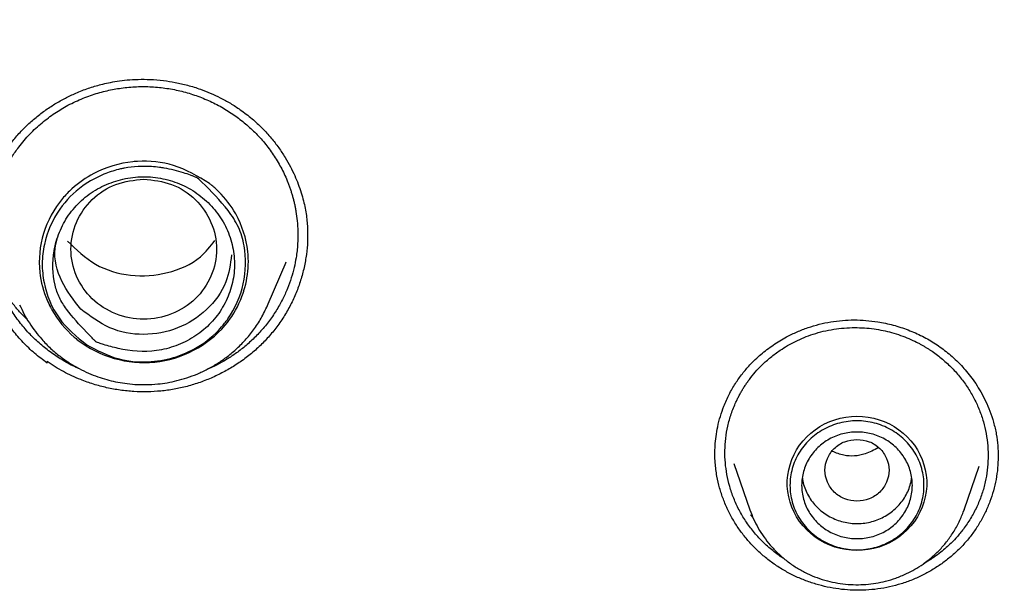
# Model space of a CAD drawing. Header units: millimetres. Extents: x 8 to 771, y 12 to 1627.
# Tile 78 of 94: x 348 to 365, y 1456 to 1466. Entities that reach past the tile are written whole.
import ezdxf

# ---------------------------------------------------------------- set-up
doc = ezdxf.new("R2010")
doc.units = ezdxf.units.MM

msp = doc.modelspace()

# ---------------------------------------------------------------- linework, layer by layer
at = {"color": 7, "linetype": 'Continuous', "lineweight": 30}
for p, q in [((352.565, 1460.954), (352.87, 1461.671)), ((352.869, 1461.671), (352.863, 1461.659)), ((348.77, 1459.938), (348.77, 1459.964)), ((360.553, 1458.215), (360.829, 1457.415)), ((365.086, 1458.329), (365.087, 1458.322)), ((364.503, 1457.415), (364.763, 1458.167)), ((360.882, 1457.282), (360.839, 1457.328)), ((364.498, 1457.403), (364.503, 1457.415)), ((364.503, 1457.415), (364.499, 1457.403))]:
    msp.add_line(p, q, dxfattribs=at)
at = {"color": 7, "linetype": 'Continuous', "lineweight": 30, "flags": 128}
msp.add_lwpolyline([(362.666, 1456.719), (362.57, 1456.722), (362.475, 1456.734), (362.38, 1456.752), (362.288, 1456.778), (362.198, 1456.811), (362.111, 1456.851), (362.027, 1456.897), (361.948, 1456.95), (361.873, 1457.009), (361.804, 1457.073), (361.74, 1457.142), (361.682, 1457.217), (361.631, 1457.295), (361.586, 1457.377), (361.548, 1457.463), (361.518, 1457.551), (361.495, 1457.641), (361.479, 1457.732), (361.471, 1457.825), (361.471, 1457.918), (361.479, 1458.01), (361.495, 1458.102), (361.518, 1458.192), (361.548, 1458.28), (361.586, 1458.365), (361.631, 1458.448), (361.682, 1458.526), (361.74, 1458.6), (361.804, 1458.67), (361.873, 1458.734), (361.948, 1458.793), (362.027, 1458.845), (362.111, 1458.892), (362.198, 1458.932), (362.288, 1458.965), (362.38, 1458.99), (362.475, 1459.009), (362.57, 1459.02), (362.666, 1459.024), (362.763, 1459.02), (362.858, 1459.009), (362.953, 1458.99), (363.045, 1458.965), (363.135, 1458.932), (363.222, 1458.892), (363.306, 1458.845), (363.385, 1458.793), (363.46, 1458.734), (363.529, 1458.67), (363.593, 1458.6), (363.651, 1458.526), (363.702, 1458.448), (363.747, 1458.365), (363.785, 1458.28), (363.815, 1458.192), (363.838, 1458.102), (363.854, 1458.01), (363.862, 1457.918), (363.862, 1457.825), (363.854, 1457.732), (363.838, 1457.641), (363.815, 1457.551), (363.785, 1457.463), (363.747, 1457.377), (363.702, 1457.295), (363.651, 1457.217), (363.593, 1457.142), (363.529, 1457.073), (363.46, 1457.009), (363.385, 1456.95), (363.306, 1456.897), (363.222, 1456.851), (363.135, 1456.811), (363.045, 1456.778), (362.953, 1456.752), (362.858, 1456.734), (362.763, 1456.722), (362.666, 1456.719)], dxfattribs=at)
at = {"color": 7, "linetype": 'Continuous', "lineweight": 30}
for points, knots in [([(399.764, 1463.137), (399.761, 1463.183), (399.754, 1463.286), (399.742, 1463.452), (399.728, 1463.646), (399.711, 1463.866), (399.69, 1464.112), (399.666, 1464.386), (399.639, 1464.682), (399.607, 1464.999), (399.571, 1465.338), (399.531, 1465.699), (399.486, 1466.073), (399.422, 1466.576), (399.335, 1467.2), (399.213, 1467.992), (399.07, 1468.829), (398.903, 1469.712), (398.727, 1470.56), (398.544, 1471.374), (398.355, 1472.155), (398.154, 1472.933), (397.942, 1473.705), (397.719, 1474.467), (397.474, 1475.261), (397.206, 1476.082), (396.913, 1476.927), (396.614, 1477.745), (396.309, 1478.537), (396.072, 1479.123), (395.909, 1479.514), (395.826, 1479.711), (395.748, 1479.895), (395.677, 1480.06), (395.613, 1480.208), (395.557, 1480.336), (395.508, 1480.447), (395.468, 1480.537), (395.437, 1480.607), (395.413, 1480.66), (395.393, 1480.706), (395.37, 1480.757), (395.34, 1480.822), (395.304, 1480.902), (395.254, 1481.013), (395.188, 1481.157), (395.103, 1481.341), (395.006, 1481.549), (394.898, 1481.777), (394.782, 1482.018), (394.638, 1482.315), (394.464, 1482.667), (394.258, 1483.075), (394.016, 1483.543), (393.735, 1484.073), (393.41, 1484.666), (393.066, 1485.276), (392.677, 1485.944), (392.244, 1486.661), (391.769, 1487.418), (391.283, 1488.164), (390.789, 1488.895), (390.288, 1489.61), (389.746, 1490.357), (389.163, 1491.132), (388.536, 1491.933), (387.901, 1492.712), (387.257, 1493.471), (386.609, 1494.208), (385.956, 1494.923), (385.297, 1495.619), (384.629, 1496.3), (383.995, 1496.923), (383.398, 1497.491), (382.84, 1498.007), (382.281, 1498.51), (381.725, 1498.996), (381.177, 1499.462), (380.637, 1499.91), (380.106, 1500.338), (379.602, 1500.735), (379.124, 1501.103), (378.671, 1501.443), (378.218, 1501.777), (377.756, 1502.11), (377.277, 1502.447), (376.781, 1502.788), (376.267, 1503.133), (375.736, 1503.481), (375.187, 1503.832), (374.619, 1504.184), (374.033, 1504.539), (373.429, 1504.893), (372.812, 1505.244), (372.113, 1505.631), (371.333, 1506.046), (370.473, 1506.486), (369.611, 1506.907), (368.704, 1507.331), (367.752, 1507.755), (366.754, 1508.176), (365.757, 1508.574), (364.76, 1508.95), (363.77, 1509.303), (362.787, 1509.632), (361.813, 1509.938), (360.84, 1510.224), (360.077, 1510.434), (359.523, 1510.579), (359.178, 1510.667), (358.826, 1510.754), (358.461, 1510.843), (358.076, 1510.933), (357.67, 1511.025), (357.242, 1511.118), (356.785, 1511.214), (356.299, 1511.312), (355.782, 1511.411), (355.242, 1511.509), (354.677, 1511.606), (354.089, 1511.701), (353.477, 1511.792), (352.842, 1511.88), (352.182, 1511.964), (351.498, 1512.042), (350.791, 1512.114), (350.059, 1512.18), (349.319, 1512.236), (348.571, 1512.282), (347.816, 1512.319), (347.04, 1512.347), (346.243, 1512.365), (345.705, 1512.367), (345.432, 1512.368)], [0, 0, 0, 0, 0.001713, 0.0037642, 0.0061565, 0.008892, 0.011972, 0.0153973, 0.0191688, 0.0231316, 0.0274168, 0.0320244, 0.0368537, 0.0416906, 0.0511932, 0.0606982, 0.0720166, 0.0833382, 0.094663, 0.1047771, 0.1148938, 0.1250131, 0.1351351, 0.1451609, 0.1549873, 0.1665156, 0.1777567, 0.1887105, 0.199377, 0.2097563, 0.2125603, 0.2153041, 0.2178181, 0.2200823, 0.2220966, 0.2238612, 0.2253759, 0.2266408, 0.2275638, 0.2282853, 0.228808, 0.2294532, 0.2304035, 0.2315106, 0.2327606, 0.2349637, 0.2375051, 0.2403849, 0.2436013, 0.2469922, 0.2504507, 0.256022, 0.26176, 0.2676649, 0.2758345, 0.2843033, 0.2930714, 0.3021386, 0.3133103, 0.3245375, 0.3356584, 0.346673, 0.3575813, 0.3683832, 0.3812052, 0.393874, 0.4063898, 0.4187544, 0.4310212, 0.4429976, 0.4549031, 0.4667378, 0.4785016, 0.4879775, 0.4974071, 0.5067649, 0.5159089, 0.5248169, 0.5334887, 0.5419245, 0.5501243, 0.5572863, 0.5642579, 0.5711093, 0.5781305, 0.5853531, 0.5927769, 0.6004022, 0.6082289, 0.616257, 0.6244865, 0.6329173, 0.6415493, 0.6503314, 0.6590814, 0.6710336, 0.6828944, 0.6946639, 0.7063421, 0.7197401, 0.733016, 0.7461705, 0.7592138, 0.7721489, 0.784748, 0.7972429, 0.8096338, 0.8219206, 0.826274, 0.8306142, 0.8349711, 0.8395466, 0.8443784, 0.8494665, 0.8548107, 0.8604112, 0.8665533, 0.8729765, 0.879681, 0.8866667, 0.8939336, 0.9014818, 0.9093111, 0.9174216, 0.9258132, 0.9344861, 0.9434401, 0.9526753, 0.9616403, 0.9708552, 0.9803201, 0.990035, 1, 1, 1, 1]), ([(294.076, 1462.442), (294.098, 1462.58), (294.152, 1462.91), (294.246, 1463.43), (294.354, 1464), (294.47, 1464.57), (294.593, 1465.138), (294.722, 1465.705), (294.859, 1466.27), (295.002, 1466.833), (295.151, 1467.395), (295.308, 1467.956), (295.471, 1468.514), (295.641, 1469.071), (295.818, 1469.626), (296.001, 1470.179), (296.191, 1470.729), (296.388, 1471.278), (296.591, 1471.824), (296.801, 1472.368), (297.017, 1472.91), (297.24, 1473.449), (297.469, 1473.985), (297.704, 1474.519), (297.947, 1475.051), (298.195, 1475.579), (298.45, 1476.105), (298.711, 1476.628), (298.978, 1477.148), (299.252, 1477.665), (299.531, 1478.179), (299.817, 1478.69), (300.109, 1479.197), (300.408, 1479.701), (300.712, 1480.202), (301.022, 1480.699), (301.338, 1481.193), (301.66, 1481.684), (301.988, 1482.17), (302.322, 1482.653), (302.661, 1483.133), (303.007, 1483.608), (303.358, 1484.08), (303.714, 1484.547), (304.076, 1485.011), (304.444, 1485.47), (304.817, 1485.926), (305.196, 1486.377), (305.58, 1486.824), (305.97, 1487.267), (306.365, 1487.705), (306.765, 1488.139), (307.17, 1488.568), (307.58, 1488.993), (307.995, 1489.413), (308.416, 1489.828), (308.841, 1490.239), (309.272, 1490.645), (309.707, 1491.046), (310.147, 1491.442), (310.591, 1491.834), (311.041, 1492.22), (311.495, 1492.601), (311.953, 1492.978), (312.416, 1493.349), (312.884, 1493.715), (313.356, 1494.075), (313.832, 1494.431), (314.312, 1494.781), (314.797, 1495.125), (315.285, 1495.464), (315.778, 1495.798), (316.275, 1496.126), (316.775, 1496.449), (317.28, 1496.766), (317.788, 1497.077), (318.3, 1497.383), (318.815, 1497.683), (319.334, 1497.977), (319.857, 1498.265), (320.383, 1498.548), (320.913, 1498.825), (321.445, 1499.095), (321.981, 1499.36), (322.52, 1499.619), (323.063, 1499.871), (323.608, 1500.118), (324.156, 1500.359), (324.707, 1500.593), (325.26, 1500.821), (325.817, 1501.043), (326.376, 1501.259), (326.938, 1501.469), (327.502, 1501.672), (328.068, 1501.869), (328.637, 1502.059), (329.208, 1502.244), (329.781, 1502.422), (330.357, 1502.593), (330.934, 1502.758), (331.513, 1502.917), (332.095, 1503.069), (332.678, 1503.214), (333.262, 1503.353), (333.849, 1503.486), (334.437, 1503.612), (335.026, 1503.731), (335.617, 1503.844), (336.209, 1503.95), (336.802, 1504.05), (337.397, 1504.143), (337.992, 1504.229), (338.589, 1504.309), (339.186, 1504.382), (339.784, 1504.449), (340.384, 1504.508), (340.983, 1504.561), (341.584, 1504.608), (342.184, 1504.647), (342.786, 1504.68), (343.387, 1504.706), (343.989, 1504.726), (344.591, 1504.738), (345.194, 1504.744), (345.796, 1504.744), (346.398, 1504.736), (347, 1504.722), (347.602, 1504.701), (348.204, 1504.674), (348.805, 1504.639), (349.406, 1504.598), (350.006, 1504.551), (350.605, 1504.496), (351.204, 1504.435), (351.802, 1504.368), (352.4, 1504.293), (352.996, 1504.212), (353.591, 1504.124), (354.186, 1504.03), (354.779, 1503.929), (355.371, 1503.821), (355.961, 1503.707), (356.55, 1503.586), (357.138, 1503.459), (357.724, 1503.325), (358.308, 1503.185), (358.891, 1503.038), (359.471, 1502.884), (360.05, 1502.724), (360.627, 1502.558), (361.202, 1502.385), (361.775, 1502.206), (362.346, 1502.02), (362.914, 1501.828), (363.48, 1501.63), (364.044, 1501.426), (364.605, 1501.215), (365.163, 1500.998), (365.719, 1500.774), (366.272, 1500.545), (366.823, 1500.309), (367.37, 1500.067), (367.915, 1499.82), (368.456, 1499.566), (368.995, 1499.306), (369.53, 1499.04), (370.062, 1498.768), (370.591, 1498.49), (371.116, 1498.206), (371.638, 1497.917), (372.156, 1497.621), (372.671, 1497.32), (373.182, 1497.013), (373.69, 1496.701), (374.193, 1496.383), (374.693, 1496.059), (375.189, 1495.729), (375.681, 1495.395), (376.169, 1495.054), (376.652, 1494.709), (377.132, 1494.357), (377.607, 1494.001), (378.078, 1493.639), (378.545, 1493.272), (379.007, 1492.9), (379.464, 1492.523), (379.917, 1492.141), (380.366, 1491.753), (380.809, 1491.361), (381.248, 1490.964), (381.683, 1490.561), (382.112, 1490.154), (382.536, 1489.743), (382.956, 1489.326), (383.37, 1488.905), (383.779, 1488.479), (384.183, 1488.049), (384.582, 1487.614), (384.976, 1487.175), (385.364, 1486.732), (385.747, 1486.284), (386.125, 1485.832), (386.497, 1485.376), (386.864, 1484.915), (387.225, 1484.451), (387.58, 1483.982), (387.93, 1483.51), (388.274, 1483.034), (388.612, 1482.554), (388.945, 1482.07), (389.272, 1481.583), (389.592, 1481.091), (389.907, 1480.597), (390.216, 1480.099), (390.519, 1479.597), (390.816, 1479.092), (391.107, 1478.584), (391.391, 1478.073), (391.67, 1477.558), (391.942, 1477.041), (392.208, 1476.52), (392.468, 1475.997), (392.722, 1475.47), (392.969, 1474.941), (393.209, 1474.409), (393.444, 1473.875), (393.672, 1473.337), (393.893, 1472.798), (394.108, 1472.256), (394.316, 1471.711), (394.518, 1471.165), (394.713, 1470.616), (394.902, 1470.064), (395.084, 1469.511), (395.259, 1468.956), (395.428, 1468.399), (395.59, 1467.84), (395.745, 1467.28), (395.893, 1466.717), (396.035, 1466.153), (396.17, 1465.588), (396.298, 1465.021), (396.419, 1464.452), (396.533, 1463.882), (396.641, 1463.311), (396.725, 1462.837), (396.771, 1462.552), (396.786, 1462.458)], [0, 0, 0, 0, 0.00297, 0.007066, 0.011161, 0.015257, 0.019352, 0.023448, 0.027543, 0.031639, 0.035734, 0.03983, 0.043925, 0.04802, 0.052116, 0.056211, 0.060306, 0.064402, 0.068497, 0.072593, 0.076688, 0.080783, 0.084878, 0.088974, 0.093069, 0.097164, 0.10126, 0.105355, 0.10945, 0.113545, 0.11764, 0.121736, 0.125831, 0.129926, 0.134021, 0.138116, 0.142211, 0.146306, 0.150401, 0.154497, 0.158592, 0.162687, 0.166782, 0.170877, 0.174972, 0.179067, 0.183162, 0.187256, 0.191351, 0.195446, 0.199541, 0.203636, 0.207731, 0.211826, 0.215921, 0.220015, 0.22411, 0.228205, 0.2323, 0.236395, 0.240489, 0.244584, 0.248679, 0.252773, 0.256868, 0.260963, 0.265057, 0.269152, 0.273247, 0.277341, 0.281436, 0.285531, 0.289625, 0.29372, 0.297814, 0.301909, 0.306003, 0.310098, 0.314192, 0.318287, 0.322381, 0.326476, 0.33057, 0.334665, 0.338759, 0.342854, 0.346948, 0.351042, 0.355137, 0.359231, 0.363326, 0.36742, 0.371514, 0.375609, 0.379703, 0.383797, 0.387892, 0.391986, 0.39608, 0.400175, 0.404269, 0.408363, 0.412458, 0.416552, 0.420646, 0.42474, 0.428835, 0.432929, 0.437023, 0.441117, 0.445212, 0.449306, 0.4534, 0.457494, 0.461589, 0.465683, 0.469777, 0.473871, 0.477966, 0.48206, 0.486154, 0.490248, 0.494342, 0.498437, 0.502531, 0.506625, 0.510719, 0.514814, 0.518908, 0.523002, 0.527096, 0.53119, 0.535285, 0.539379, 0.543473, 0.547567, 0.551662, 0.555756, 0.55985, 0.563944, 0.568039, 0.572133, 0.576227, 0.580321, 0.584416, 0.58851, 0.592604, 0.596698, 0.600793, 0.604887, 0.608981, 0.613076, 0.61717, 0.621264, 0.625359, 0.629453, 0.633547, 0.637642, 0.641736, 0.64583, 0.649925, 0.654019, 0.658113, 0.662208, 0.666302, 0.670397, 0.674491, 0.678585, 0.68268, 0.686774, 0.690869, 0.694963, 0.699058, 0.703152, 0.707247, 0.711341, 0.715436, 0.71953, 0.723625, 0.72772, 0.731814, 0.735909, 0.740003, 0.744098, 0.748193, 0.752287, 0.756382, 0.760477, 0.764571, 0.768666, 0.772761, 0.776856, 0.78095, 0.785045, 0.78914, 0.793235, 0.797329, 0.801424, 0.805519, 0.809614, 0.813709, 0.817804, 0.821899, 0.825994, 0.830089, 0.834184, 0.838278, 0.842373, 0.846468, 0.850564, 0.854659, 0.858754, 0.862849, 0.866944, 0.871039, 0.875134, 0.879229, 0.883324, 0.887419, 0.891515, 0.89561, 0.899705, 0.9038, 0.907895, 0.911991, 0.916086, 0.920181, 0.924276, 0.928372, 0.932467, 0.936562, 0.940658, 0.944753, 0.948848, 0.952944, 0.957039, 0.961134, 0.96523, 0.969325, 0.973421, 0.977516, 0.981611, 0.985707, 0.989802, 0.993898, 0.997993, 1, 1, 1, 1]), ([(347.61, 1462.112), (347.61, 1462.126), (347.61, 1462.159), (347.611, 1462.222), (347.615, 1462.307), (347.624, 1462.416), (347.643, 1462.543), (347.668, 1462.675), (347.7, 1462.804), (347.738, 1462.931), (347.781, 1463.054), (347.83, 1463.173), (347.898, 1463.318), (347.989, 1463.485), (348.111, 1463.668), (348.248, 1463.839), (348.397, 1463.996), (348.557, 1464.141), (348.726, 1464.272), (348.901, 1464.387), (349.08, 1464.488), (349.237, 1464.562), (349.369, 1464.617), (349.477, 1464.656), (349.585, 1464.691), (349.7, 1464.723), (349.829, 1464.753), (349.978, 1464.78), (350.147, 1464.801), (350.337, 1464.812), (350.546, 1464.81), (350.759, 1464.792), (350.973, 1464.758), (351.186, 1464.709), (351.387, 1464.647), (351.573, 1464.574), (351.745, 1464.494), (351.918, 1464.4), (352.029, 1464.326), (352.085, 1464.288)], [0, 0, 0, 0, 0.00815, 0.01916, 0.03313, 0.052446, 0.074937, 0.097554, 0.11992, 0.142025, 0.163861, 0.185421, 0.206699, 0.243818, 0.28029, 0.316323, 0.35204, 0.387447, 0.422532, 0.456896, 0.490227, 0.52251, 0.541374, 0.559854, 0.57795, 0.596336, 0.617581, 0.641944, 0.669398, 0.699896, 0.733444, 0.770054, 0.802915, 0.837926, 0.875104, 0.904427, 0.934999, 0.966844, 1, 1, 1, 1]), ([(348.869, 1460.095), (348.804, 1460.143), (348.673, 1460.24), (348.495, 1460.407), (348.33, 1460.592), (348.182, 1460.795), (348.054, 1461.013), (347.971, 1461.194), (347.92, 1461.327), (347.893, 1461.409), (347.868, 1461.492), (347.846, 1461.576), (347.827, 1461.662), (347.804, 1461.783), (347.783, 1461.947), (347.774, 1462.158), (347.784, 1462.384), (347.819, 1462.625), (347.882, 1462.876), (347.966, 1463.104), (348.062, 1463.305), (348.163, 1463.478), (348.297, 1463.67), (348.468, 1463.871), (348.677, 1464.065), (348.897, 1464.23), (349.092, 1464.347), (349.256, 1464.429), (349.385, 1464.486), (349.514, 1464.534), (349.641, 1464.575), (349.766, 1464.608), (349.889, 1464.635), (350.056, 1464.664), (350.271, 1464.685), (350.533, 1464.687), (350.793, 1464.663), (351.049, 1464.616), (351.299, 1464.544), (351.539, 1464.45), (351.769, 1464.335), (351.911, 1464.242), (351.982, 1464.195)], [0, 0, 0, 0, 0.02945, 0.059376, 0.089779, 0.120659, 0.152014, 0.183843, 0.194563, 0.205335, 0.21616, 0.227037, 0.237967, 0.24895, 0.273423, 0.299872, 0.328298, 0.358698, 0.391071, 0.425415, 0.449412, 0.474285, 0.500033, 0.536574, 0.571598, 0.605106, 0.637098, 0.654705, 0.671817, 0.688434, 0.704557, 0.720187, 0.735322, 0.749963, 0.78151, 0.812971, 0.844348, 0.875643, 0.906854, 0.937984, 0.969032, 1, 1, 1, 1]), ([(352.085, 1464.288), (352.153, 1464.237), (352.286, 1464.139), (352.461, 1463.974), (352.613, 1463.807), (352.743, 1463.639), (352.852, 1463.474), (352.943, 1463.314), (353.018, 1463.161), (353.08, 1463.011), (353.13, 1462.866), (353.169, 1462.726), (353.198, 1462.596), (353.219, 1462.472), (353.232, 1462.352), (353.239, 1462.236), (353.24, 1462.16), (353.24, 1462.123)], [0, 0, 0, 0, 0.097575, 0.190132, 0.277621, 0.359964, 0.437087, 0.50893, 0.575457, 0.636653, 0.700065, 0.756543, 0.808162, 0.858203, 0.906828, 0.954085, 1, 1, 1, 1]), ([(351.982, 1464.195), (352.047, 1464.146), (352.179, 1464.049), (352.359, 1463.88), (352.524, 1463.694), (352.671, 1463.491), (352.799, 1463.272), (352.878, 1463.099), (352.924, 1462.979), (352.945, 1462.919), (352.965, 1462.857), (352.983, 1462.795), (353, 1462.733), (353.015, 1462.67), (353.028, 1462.606), (353.045, 1462.51), (353.064, 1462.374), (353.075, 1462.187), (353.071, 1461.974), (353.048, 1461.768), (353.01, 1461.573), (352.961, 1461.396), (352.894, 1461.211), (352.808, 1461.022), (352.7, 1460.831), (352.571, 1460.644), (352.425, 1460.469), (352.269, 1460.311), (352.106, 1460.173), (351.94, 1460.053), (351.772, 1459.952), (351.632, 1459.876), (351.545, 1459.841), (351.516, 1459.83)], [0, 0, 0, 0, 0.044791, 0.090156, 0.136096, 0.182612, 0.229704, 0.277375, 0.289388, 0.301437, 0.313523, 0.325645, 0.337803, 0.349997, 0.362228, 0.374495, 0.404966, 0.440214, 0.480243, 0.525053, 0.557591, 0.592257, 0.629052, 0.667976, 0.709031, 0.752218, 0.794884, 0.835866, 0.875163, 0.912776, 0.948701, 0.982939, 1, 1, 1, 1]), ([(351.557, 1463.019), (351.564, 1463.014), (351.618, 1462.971), (351.791, 1462.817), (352.066, 1462.455), (352.213, 1462.003), (352.23, 1461.552), (352.192, 1461.326), (352.147, 1461.182), (352.146, 1461.177), (352.141, 1461.163), (352.124, 1461.109), (352.045, 1460.901), (351.812, 1460.52), (351.306, 1460.117), (350.622, 1459.91), (349.908, 1459.976), (349.456, 1460.203), (349.099, 1460.494), (348.95, 1460.678), (348.843, 1460.868), (348.814, 1460.923), (348.717, 1461.126), (348.604, 1461.551), (348.665, 1462.177), (348.925, 1462.656), (349.244, 1462.988), (349.627, 1463.254), (350.036, 1463.378), (350.5, 1463.416), (350.982, 1463.371), (351.358, 1463.141), (351.557, 1463.019)], [0, 0, 0, 0, 0.002249, 0.018649, 0.062903, 0.125331, 0.146439, 0.187931, 0.187975, 0.188287, 0.189118, 0.192208, 0.204095, 0.250551, 0.312897, 0.375315, 0.437389, 0.500121, 0.507631, 0.562577, 0.563157, 0.567574, 0.579699, 0.625204, 0.687545, 0.749962, 0.771177, 0.812615, 0.875045, 0.882415, 0.937511, 1, 1, 1, 1]), ([(349.451, 1460.248), (349.277, 1460.391), (348.929, 1460.679), (348.719, 1461.21), (348.674, 1461.647), (348.724, 1462.086), (348.935, 1462.571), (349.327, 1462.968), (349.694, 1463.169), (349.933, 1463.248), (350.049, 1463.275), (350.085, 1463.282), (350.247, 1463.313), (350.455, 1463.324), (350.681, 1463.3), (350.866, 1463.271), (351.043, 1463.228), (351.2, 1463.176), (351.253, 1463.156), (351.287, 1463.143), (351.313, 1463.133), (351.334, 1463.124), (351.338, 1463.123), (351.34, 1463.122), (351.34, 1463.122), (351.34, 1463.122), (351.34, 1463.122), (351.34, 1463.122), (351.34, 1463.122), (351.34, 1463.122), (351.341, 1463.122), (351.345, 1463.118), (351.374, 1463.092), (351.562, 1462.917), (351.818, 1462.652), (352.068, 1462.277), (352.19, 1461.85), (352.177, 1461.291), (351.985, 1460.848), (351.803, 1460.602), (351.632, 1460.404), (351.342, 1460.185), (350.921, 1460.011), (350.477, 1459.937), (349.951, 1459.987), (349.625, 1460.157), (349.451, 1460.248)], [0, 0, 0, 0, 0.06197, 0.124202, 0.155543, 0.186885, 0.24917, 0.301533, 0.339866, 0.363997, 0.370717, 0.372741, 0.373875, 0.41617, 0.429006, 0.436313, 0.467658, 0.47886, 0.481742, 0.483352, 0.488683, 0.489361, 0.489751, 0.489833, 0.489842, 0.489845, 0.489846, 0.489847, 0.489849, 0.489855, 0.489881, 0.490065, 0.491319, 0.500955, 0.563158, 0.594371, 0.625904, 0.688148, 0.750355, 0.758989, 0.774123, 0.823683, 0.858167, 0.89901, 0.946273, 1, 1, 1, 1]), ([(351.535, 1462.692), (351.45, 1462.765), (351.278, 1462.911), (350.965, 1463.056), (350.63, 1463.137), (350.283, 1463.143), (349.944, 1463.074), (349.629, 1462.937), (349.352, 1462.738), (349.129, 1462.483), (348.969, 1462.188), (348.856, 1461.783), (348.86, 1461.39), (348.972, 1461.056), (349.152, 1460.782), (349.365, 1460.55), (349.54, 1460.37), (349.596, 1460.314), (349.609, 1460.302), (349.61, 1460.3), (349.611, 1460.3), (349.611, 1460.3), (349.611, 1460.3), (349.611, 1460.3), (349.611, 1460.3), (349.611, 1460.3), (349.613, 1460.299), (349.628, 1460.293), (349.67, 1460.278), (349.792, 1460.237), (350.115, 1460.15), (350.546, 1460.112), (350.985, 1460.224), (351.293, 1460.375), (351.561, 1460.588), (351.771, 1460.854), (351.916, 1461.157), (351.99, 1461.482), (351.987, 1461.815), (351.906, 1462.138), (351.76, 1462.441), (351.61, 1462.609), (351.535, 1462.692)], [0, 0, 0, 0, 0.0349651, 0.0700095, 0.105143, 0.1403919, 0.1755378, 0.2106065, 0.2456266, 0.2806737, 0.3157738, 0.3508385, 0.4133963, 0.4374546, 0.4617116, 0.5161379, 0.5356164, 0.5403597, 0.5408762, 0.5410706, 0.5410975, 0.5411037, 0.5411053, 0.5411065, 0.541109, 0.5411179, 0.5412045, 0.5416171, 0.5462182, 0.5549113, 0.5812918, 0.6491482, 0.6841574, 0.7192592, 0.7545036, 0.7897067, 0.824793, 0.8598096, 0.8948269, 0.9299088, 0.9650015, 1, 1, 1, 1]), ([(350.428, 1463.097), (350.265, 1463.078), (349.939, 1463.041), (349.521, 1462.765), (349.246, 1462.365), (349.145, 1461.892), (349.246, 1461.42), (349.521, 1461.018), (349.939, 1460.753), (350.428, 1460.656), (350.918, 1460.753), (351.336, 1461.018), (351.611, 1461.42), (351.712, 1461.892), (351.611, 1462.365), (351.336, 1462.765), (350.918, 1463.041), (350.592, 1463.078), (350.428, 1463.097)], [0, 0, 0, 0, 0.0625, 0.125, 0.1875, 0.25, 0.3125, 0.375, 0.4375, 0.5, 0.5625, 0.625, 0.6875, 0.75, 0.8125, 0.875, 0.9375, 1, 1, 1, 1]), ([(348.77, 1459.938), (348.697, 1459.993), (348.551, 1460.101), (348.356, 1460.29), (348.179, 1460.494), (348.023, 1460.715), (347.89, 1460.948), (347.78, 1461.192), (347.696, 1461.445), (347.639, 1461.704), (347.612, 1461.927), (347.613, 1462.064), (347.614, 1462.112)], [0, 0, 0, 0, 0.104431, 0.209143, 0.314099, 0.419188, 0.524268, 0.629193, 0.733854, 0.838205, 0.942563, 1, 1, 1, 1]), ([(353.239, 1462.201), (353.239, 1462.141), (353.241, 1462.009), (353.221, 1461.801), (353.182, 1461.578), (353.123, 1461.358), (353.046, 1461.143), (352.949, 1460.933), (352.833, 1460.729), (352.699, 1460.537), (352.55, 1460.361), (352.388, 1460.197), (352.21, 1460.046), (352.019, 1459.91), (351.819, 1459.791), (351.612, 1459.689), (351.396, 1459.603), (351.174, 1459.535), (350.949, 1459.485), (350.721, 1459.454), (350.49, 1459.44), (350.258, 1459.445), (350.024, 1459.469), (349.792, 1459.511), (349.565, 1459.572), (349.367, 1459.642), (349.195, 1459.716), (349.049, 1459.79), (348.906, 1459.871), (348.815, 1459.933), (348.77, 1459.964)], [0, 0, 0, 0, 0.029529, 0.066384, 0.104251, 0.142118, 0.180027, 0.217935, 0.256975, 0.296013, 0.333266, 0.370521, 0.408857, 0.447194, 0.484401, 0.521858, 0.559065, 0.596528, 0.633189, 0.670105, 0.706888, 0.743672, 0.781487, 0.819301, 0.856629, 0.894214, 0.920476, 0.946738, 0.973369, 1, 1, 1, 1]), ([(349.349, 1460.865), (349.229, 1461.017), (348.989, 1461.32), (348.868, 1461.78), (348.932, 1462.026), (348.948, 1462.087)], [0, 0, 0, 0, 0.430251, 0.860574, 1, 1, 1, 1]), ([(349.12, 1462.031), (349.271, 1461.886), (349.572, 1461.594), (350.202, 1461.405), (350.84, 1461.456), (351.366, 1461.681), (351.57, 1461.943), (351.647, 1462.041)], [0, 0, 0, 0, 0.217107, 0.434422, 0.651624, 0.869052, 1, 1, 1, 1]), ([(351.935, 1461.793), (351.913, 1461.635), (351.866, 1461.286), (351.529, 1460.827), (351.024, 1460.505), (350.427, 1460.392), (349.821, 1460.503), (349.506, 1460.744), (349.349, 1460.865)], [0, 0, 0, 0, 0.141822, 0.313314, 0.484811, 0.65634, 0.827892, 1, 1, 1, 1]), ([(348.431, 1460.685), (348.402, 1460.712), (348.329, 1460.782), (348.22, 1460.905), (348.104, 1461.053), (347.996, 1461.212), (347.934, 1461.325), (347.902, 1461.382)], [0, 0, 0, 0, 0.13444, 0.342971, 0.556782, 0.775953, 1, 1, 1, 1]), ([(348.299, 1460.939), (348.323, 1460.887), (348.372, 1460.779), (348.463, 1460.626), (348.565, 1460.48), (348.685, 1460.333), (348.826, 1460.189), (348.987, 1460.053), (349.151, 1459.937), (349.316, 1459.841), (349.479, 1459.763), (349.637, 1459.7), (349.791, 1459.652), (349.945, 1459.615), (350.106, 1459.587), (350.281, 1459.569), (350.471, 1459.564), (350.657, 1459.575), (350.834, 1459.599), (351.001, 1459.634), (351.172, 1459.683), (351.347, 1459.748), (351.522, 1459.83), (351.697, 1459.931), (351.868, 1460.05), (352.033, 1460.19), (352.19, 1460.351), (352.333, 1460.532), (352.463, 1460.733), (352.53, 1460.88), (352.565, 1460.954)], [0, 0, 0, 0, 0.0322265, 0.0665411, 0.0997589, 0.1318802, 0.1729989, 0.2121789, 0.2494286, 0.2847583, 0.3181791, 0.3497026, 0.3793405, 0.4075033, 0.4374917, 0.4700444, 0.5051697, 0.5428764, 0.572861, 0.6043078, 0.6372212, 0.6716052, 0.7074637, 0.7448006, 0.7836189, 0.8239215, 0.8657104, 0.9089865, 0.9537501, 1, 1, 1, 1]), ([(360.228, 1458.376), (360.229, 1458.422), (360.231, 1458.521), (360.246, 1458.678), (360.275, 1458.847), (360.32, 1459.022), (360.385, 1459.208), (360.469, 1459.398), (360.576, 1459.584), (360.695, 1459.753), (360.84, 1459.922), (361.016, 1460.09), (361.227, 1460.251), (361.436, 1460.378), (361.637, 1460.476), (361.825, 1460.549), (362.018, 1460.606), (362.215, 1460.648), (362.416, 1460.672), (362.618, 1460.68), (362.821, 1460.672), (363.045, 1460.645), (363.288, 1460.594), (363.545, 1460.51), (363.749, 1460.42), (363.903, 1460.336), (364.014, 1460.268), (364.12, 1460.194), (364.223, 1460.114), (364.329, 1460.023), (364.431, 1459.924), (364.527, 1459.818), (364.617, 1459.707), (364.707, 1459.581), (364.794, 1459.44), (364.877, 1459.283), (364.95, 1459.109), (365.014, 1458.918), (365.043, 1458.784), (365.057, 1458.714)], [0, 0, 0, 0, 0.0209959, 0.0445679, 0.0695953, 0.0960658, 0.1226527, 0.1547251, 0.1854949, 0.2149764, 0.2433332, 0.2807268, 0.3182459, 0.3558173, 0.3839859, 0.4121029, 0.4401446, 0.4681014, 0.4960303, 0.5240072, 0.5520292, 0.5800917, 0.617547, 0.6549491, 0.6918325, 0.7100661, 0.7281632, 0.7461133, 0.7638563, 0.7828915, 0.8048875, 0.8233291, 0.8434394, 0.8652252, 0.8886979, 0.9138757, 0.9407865, 0.9694729, 1, 1, 1, 1]), ([(360.434, 1458.022), (360.424, 1458.09), (360.403, 1458.226), (360.397, 1458.434), (360.411, 1458.645), (360.447, 1458.856), (360.505, 1459.066), (360.567, 1459.221), (360.617, 1459.326), (360.646, 1459.383), (360.677, 1459.439), (360.71, 1459.495), (360.745, 1459.55), (360.781, 1459.604), (360.838, 1459.682), (360.922, 1459.785), (361.042, 1459.913), (361.185, 1460.04), (361.331, 1460.149), (361.475, 1460.239), (361.611, 1460.312), (361.759, 1460.379), (361.918, 1460.437), (362.088, 1460.485), (362.266, 1460.52), (362.446, 1460.541), (362.623, 1460.548), (362.793, 1460.543), (362.957, 1460.526), (363.112, 1460.499), (363.264, 1460.462), (363.413, 1460.415), (363.555, 1460.359), (363.662, 1460.31), (363.737, 1460.271), (363.783, 1460.245), (363.828, 1460.219), (363.872, 1460.193), (363.914, 1460.166), (364.003, 1460.106), (364.136, 1460.005), (364.3, 1459.853), (364.446, 1459.687), (364.574, 1459.51), (364.682, 1459.324), (364.77, 1459.13), (364.839, 1458.931), (364.868, 1458.795), (364.882, 1458.727)], [0, 0, 0, 0, 0.0300302, 0.0605081, 0.0914333, 0.122805, 0.1546224, 0.1868849, 0.196188, 0.2055275, 0.2149032, 0.2243151, 0.2337632, 0.2432475, 0.252768, 0.2758922, 0.3012463, 0.3288284, 0.3586359, 0.3797474, 0.4018467, 0.4249329, 0.449005, 0.4740622, 0.5001034, 0.5259697, 0.5509189, 0.5749517, 0.598069, 0.6202716, 0.6415602, 0.6643181, 0.6859315, 0.7064012, 0.7141311, 0.7216846, 0.7290618, 0.7362627, 0.7432872, 0.7501356, 0.7823058, 0.8142051, 0.8458352, 0.8771975, 0.9082936, 0.939125, 0.9696933, 1, 1, 1, 1]), ([(349.325, 1459.84), (349.315, 1459.843), (349.228, 1459.878), (349.074, 1459.961), (348.936, 1460.051), (348.869, 1460.095)], [0, 0, 0, 0, 0.058356, 0.533686, 1, 1, 1, 1]), ([(364.882, 1458.727), (364.893, 1458.656), (364.915, 1458.515), (364.919, 1458.305), (364.905, 1458.098), (364.87, 1457.894), (364.814, 1457.69), (364.735, 1457.488), (364.633, 1457.291), (364.517, 1457.115), (364.398, 1456.967), (364.293, 1456.856), (364.196, 1456.766), (364.1, 1456.684), (363.977, 1456.595), (363.88, 1456.529), (363.817, 1456.498), (363.811, 1456.495)], [0, 0, 0, 0, 0.0818969, 0.1621692, 0.2392697, 0.3180711, 0.3985777, 0.4807937, 0.5647234, 0.6503713, 0.7201414, 0.7797646, 0.8222563, 0.8694604, 0.9213795, 0.9929051, 1, 1, 1, 1]), ([(365.057, 1458.714), (365.067, 1458.65), (365.085, 1458.521), (365.088, 1458.391), (365.089, 1458.326)], [0, 0, 0, 0, 0.499751, 1, 1, 1, 1]), ([(362.666, 1458.627), (362.595, 1458.618), (362.451, 1458.602), (362.267, 1458.481), (362.146, 1458.305), (362.102, 1458.097), (362.146, 1457.889), (362.267, 1457.712), (362.451, 1457.595), (362.666, 1457.552), (362.882, 1457.595), (363.066, 1457.712), (363.187, 1457.889), (363.231, 1458.097), (363.187, 1458.305), (363.066, 1458.481), (362.882, 1458.602), (362.738, 1458.618), (362.666, 1458.627)], [0, 0, 0, 0, 0.0625, 0.125, 0.1875, 0.25, 0.3125, 0.375, 0.4375, 0.5, 0.5625, 0.625, 0.6875, 0.75, 0.8125, 0.875, 0.9375, 1, 1, 1, 1]), ([(360.263, 1457.993), (360.251, 1458.069), (360.231, 1458.197), (360.229, 1458.325), (360.228, 1458.377)], [0, 0, 0, 0, 0.598286, 1, 1, 1, 1]), ([(363.034, 1458.485), (362.96, 1458.445), (362.781, 1458.346), (362.487, 1458.324), (362.308, 1458.395), (362.242, 1458.42)], [0, 0, 0, 0, 0.308713, 0.746022, 1, 1, 1, 1]), ([(365.09, 1458.327), (365.087, 1458.264), (365.083, 1458.134), (365.054, 1457.939), (365.01, 1457.746), (364.949, 1457.559), (364.872, 1457.377), (364.779, 1457.201), (364.67, 1457.034), (364.548, 1456.878), (364.412, 1456.733), (364.263, 1456.598), (364.102, 1456.476), (363.933, 1456.368), (363.756, 1456.274), (363.57, 1456.194), (363.376, 1456.129), (363.177, 1456.081), (362.972, 1456.048), (362.763, 1456.034), (362.556, 1456.036), (362.353, 1456.055), (362.155, 1456.089), (361.958, 1456.14), (361.765, 1456.206), (361.577, 1456.287), (361.395, 1456.385), (361.221, 1456.498), (361.059, 1456.625), (360.911, 1456.762), (360.776, 1456.909), (360.653, 1457.067), (360.544, 1457.236), (360.449, 1457.413), (360.37, 1457.599), (360.305, 1457.792), (360.277, 1457.926), (360.263, 1457.993)], [0, 0, 0, 0, 0.027383, 0.056317, 0.08525, 0.11337, 0.141489, 0.170422, 0.199355, 0.227448, 0.255543, 0.284467, 0.313391, 0.341346, 0.369301, 0.39803, 0.426757, 0.455297, 0.483836, 0.513266, 0.542696, 0.57039, 0.598085, 0.626535, 0.654986, 0.683495, 0.712003, 0.741382, 0.770762, 0.798626, 0.82649, 0.855144, 0.883798, 0.912417, 0.941035, 0.970518, 1, 1, 1, 1]), ([(361.43, 1456.567), (361.416, 1456.575), (361.376, 1456.599), (361.306, 1456.649), (361.219, 1456.715), (361.129, 1456.791), (361.016, 1456.898), (360.887, 1457.04), (360.752, 1457.223), (360.639, 1457.415), (360.549, 1457.613), (360.478, 1457.816), (360.449, 1457.953), (360.434, 1458.022)], [0, 0, 0, 0, 0.027801, 0.07546, 0.140458, 0.20498, 0.269025, 0.395641, 0.520347, 0.643138, 0.764013, 0.882968, 1, 1, 1, 1]), ([(361.727, 1457.97), (361.728, 1457.959), (361.733, 1457.909), (361.759, 1457.821), (361.803, 1457.709), (361.863, 1457.603), (361.937, 1457.507), (362.023, 1457.42), (362.12, 1457.345), (362.227, 1457.282), (362.341, 1457.234), (362.46, 1457.2), (362.583, 1457.182), (362.708, 1457.179), (362.832, 1457.193), (362.953, 1457.221), (363.069, 1457.265), (363.178, 1457.322), (363.279, 1457.393), (363.369, 1457.476), (363.447, 1457.57), (363.512, 1457.673), (363.561, 1457.783), (363.593, 1457.883), (363.602, 1457.947), (363.605, 1457.971)], [0, 0, 0, 0, 0.012332, 0.058036, 0.103739, 0.149442, 0.195145, 0.240849, 0.286552, 0.332255, 0.377958, 0.423662, 0.469365, 0.515068, 0.560771, 0.606475, 0.652178, 0.697881, 0.743584, 0.789288, 0.834991, 0.880694, 0.926397, 0.972101, 1, 1, 1, 1]), ([(360.83, 1457.415), (360.85, 1457.361), (360.89, 1457.254), (360.971, 1457.099), (361.066, 1456.95), (361.178, 1456.807), (361.305, 1456.672), (361.447, 1456.548), (361.602, 1456.438), (361.766, 1456.343), (361.937, 1456.266), (362.112, 1456.206), (362.29, 1456.164), (362.468, 1456.138), (362.645, 1456.128), (362.819, 1456.134), (362.99, 1456.154), (363.163, 1456.19), (363.34, 1456.244), (363.507, 1456.314), (363.662, 1456.396), (363.804, 1456.486), (363.944, 1456.594), (364.079, 1456.72), (364.206, 1456.865), (364.323, 1457.03), (364.424, 1457.21), (364.474, 1457.339), (364.498, 1457.403)], [0, 0, 0, 0, 0.035683, 0.072149, 0.109417, 0.147513, 0.186472, 0.226334, 0.266687, 0.306497, 0.345725, 0.384374, 0.422449, 0.459951, 0.496884, 0.533251, 0.569056, 0.604813, 0.643294, 0.684939, 0.718274, 0.753418, 0.790383, 0.829179, 0.869813, 0.912292, 0.956616, 1, 1, 1, 1])]:
    msp.add_open_spline(points, degree=3, knots=knots, dxfattribs=at)
for points in [[(363.816, 1457.837), (363.815, 1457.789), (363.811, 1457.692), (363.78, 1457.55), (363.732, 1457.412), (363.665, 1457.282), (363.581, 1457.161), (363.482, 1457.052), (363.368, 1456.956), (363.243, 1456.875), (363.108, 1456.811), (362.965, 1456.764), (362.817, 1456.736), (362.666, 1456.726), (362.516, 1456.736), (362.368, 1456.764), (362.225, 1456.811), (362.09, 1456.875), (361.964, 1456.956), (361.851, 1457.052), (361.751, 1457.161), (361.668, 1457.282), (361.601, 1457.412), (361.552, 1457.55), (361.523, 1457.692), (361.513, 1457.837), (361.523, 1457.983), (361.552, 1458.125), (361.601, 1458.263), (361.668, 1458.393), (361.751, 1458.514), (361.851, 1458.623), (361.964, 1458.719), (362.09, 1458.8), (362.225, 1458.864), (362.368, 1458.911), (362.516, 1458.939), (362.666, 1458.949), (362.817, 1458.939), (362.965, 1458.911), (363.108, 1458.864), (363.243, 1458.8), (363.368, 1458.719), (363.482, 1458.623), (363.581, 1458.514), (363.665, 1458.393), (363.732, 1458.263), (363.78, 1458.125), (363.811, 1457.983), (363.815, 1457.886), (363.816, 1457.837)], [(363.616, 1457.837), (363.615, 1457.798), (363.612, 1457.718), (363.586, 1457.6), (363.547, 1457.486), (363.491, 1457.378), (363.422, 1457.279), (363.34, 1457.188), (363.246, 1457.109), (363.143, 1457.042), (363.031, 1456.989), (362.913, 1456.951), (362.791, 1456.927), (362.666, 1456.919), (362.542, 1456.927), (362.42, 1456.951), (362.302, 1456.989), (362.19, 1457.042), (362.086, 1457.109), (361.993, 1457.188), (361.911, 1457.279), (361.841, 1457.378), (361.786, 1457.486), (361.746, 1457.6), (361.722, 1457.718), (361.714, 1457.837), (361.722, 1457.957), (361.746, 1458.075), (361.786, 1458.189), (361.841, 1458.297), (361.911, 1458.396), (361.993, 1458.487), (362.086, 1458.566), (362.19, 1458.633), (362.302, 1458.686), (362.42, 1458.724), (362.542, 1458.748), (362.666, 1458.756), (362.791, 1458.748), (362.913, 1458.724), (363.031, 1458.686), (363.143, 1458.633), (363.246, 1458.566), (363.34, 1458.487), (363.422, 1458.396), (363.491, 1458.297), (363.547, 1458.189), (363.586, 1458.075), (363.612, 1457.957), (363.615, 1457.877), (363.616, 1457.837)]]:
    msp.add_open_spline(points, degree=3, dxfattribs=at)

doc.saveas('drawing.dxf')
